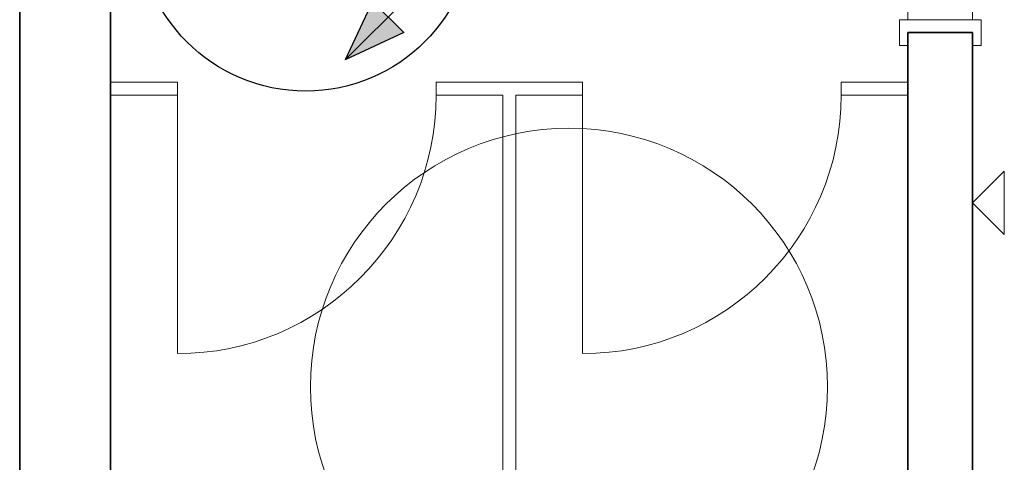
# Model space of a CAD drawing. Extents: x -68 to 602, y -144 to 450.
# Tile 11 of 19: x -6 to 40, y -35 to -15. Entities that reach past the tile are written whole.
import ezdxf
from ezdxf.lldxf.tags import DXFTag

# ---------------------------------------------------------------- set-up
doc = ezdxf.new("R2010")
doc.units = 0
doc.layers.get('0').update_dxf_attribs({"lineweight": 35})
for name, color, linetype, lineweight in [('5_EG-BESTAND', 7, 'Continuous', 25), ('5_EG-NEU', 7, 'Continuous', 25), ('5_EG-TÜRSTEMPEL', 7, 'Continuous', 25), ('5_EG-WANDFLÄCHENMATERIAL', 7, 'Continuous', 25)]:
    doc.layers.add(name, color=color, linetype=linetype, lineweight=lineweight)
doc.layers.add('S_Schmutzwasser', color=7, linetype='Continuous', lineweight=25, true_color=0xcc3300)
tags = doc.linetypes.add('ALL_S17', pattern=[0.0005, 0, -0.0005]).pattern_tags.tags
tags[6:7] = [DXFTag(74, 4), DXFTag(75, 0), DXFTag(340, '0'), DXFTag(46, 1.0), DXFTag(50, 0.0), DXFTag(44, 0.0), DXFTag(45, 0.0)]
tags[4:5] = [DXFTag(74, 4), DXFTag(75, 0), DXFTag(340, '0'), DXFTag(46, 1.0), DXFTag(50, 0.0), DXFTag(44, 0.0), DXFTag(45, 0.0)]
tags = doc.linetypes.add('PUNKT2_S9', pattern=[0.0005, 0, -0.0005]).pattern_tags.tags
tags[6:7] = [DXFTag(74, 4), DXFTag(75, 0), DXFTag(340, '0'), DXFTag(46, 1.0), DXFTag(50, 0.0), DXFTag(44, 0.0), DXFTag(45, 0.0)]
tags[4:5] = [DXFTag(74, 4), DXFTag(75, 0), DXFTag(340, '0'), DXFTag(46, 1.0), DXFTag(50, 0.0), DXFTag(44, 0.0), DXFTag(45, 0.0)]

# ---------------------------------------------------------------- blocks, each defined once
blk = doc.blocks.new('Referenz-A07ALT401N', base_point=(-47.887, -112.445))
at = {"layer": '5_EG-BESTAND', "color": 0, "lineweight": 35}
for p, q in [((-6.067, 142.521), (-6.077, -58.128)), ((-1.856, 18.141), (-1.856, -52.123))]:
    blk.add_line(p, q, dxfattribs=at)
at = {"layer": '5_EG-BESTAND', "color": 0, "linetype": 'ALL_S17', "lineweight": 13, "ltscale": 0.13}
blk.add_circle((19.414, -31.663), 12, dxfattribs=at)
at = {"layer": '5_EG-NEU', "color": 0, "linetype": 'PUNKT2_S9', "lineweight": 13, "ltscale": 0.13}
for p, q in [((35.144, 1.875), (35.144, -14.625)), ((38.144, 1.875), (38.144, -14.625))]:
    blk.add_line(p, q, dxfattribs=at)
at = {"layer": '5_EG-NEU', "color": 0, "lineweight": 13}
for p, q in [((34.744, -15.825), (34.744, -14.625)), ((34.744, -14.625), (38.544, -14.625)), ((38.544, -14.625), (38.544, -15.825)), ((38.144, -15.225), (35.144, -15.225)), ((35.144, -15.225), (35.144, -15.825)), ((38.144, -15.825), (38.144, -15.225)), ((35.144, -15.825), (34.744, -15.825)), ((38.544, -15.825), (38.144, -15.825)), ((-1.856, -17.525), (1.244, -17.525)), ((1.244, -17.525), (1.244, -18.125)), ((13.244, -17.525), (13.244, -18.125)), ((13.244, -17.525), (20.044, -17.525)), ((20.044, -17.525), (20.044, -18.125)), ((32.044, -17.525), (32.044, -18.125)), ((32.044, -17.525), (35.144, -17.525)), ((-1.856, -18.125), (1.244, -18.125)), ((1.244, -18.125), (1.244, -30.125)), ((13.244, -18.125), (16.344, -18.125)), ((16.344, -18.125), (16.344, -48.353)), ((16.944, -18.125), (20.044, -18.125)), ((16.944, -18.125), (16.944, -48.36)), ((20.044, -18.125), (20.044, -30.125)), ((32.044, -18.125), (35.144, -18.125))]:
    blk.add_line(p, q, dxfattribs=at)
at = {"layer": '5_EG-NEU', "color": 0, "lineweight": 35}
for p, q in [((35.144, -15.225), (35.144, -52.591)), ((35.144, -15.225), (38.144, -15.225)), ((38.144, -15.225), (38.144, -52.62))]:
    blk.add_line(p, q, dxfattribs=at)
at = {"layer": '5_EG-NEU', "color": 0, "lineweight": 13}
for centre in [(1.244, -18.125), (20.044, -18.125)]:
    blk.add_ellipse(centre, major_axis=(0, -12), ratio=1, start_param=0, end_param=1.570796, dxfattribs=at)
at = {"layer": '5_EG-TÜRSTEMPEL', "color": 0, "lineweight": -2}
blk.add_circle((7.197, -10.139), 7.8, dxfattribs=at)
at = {"layer": '5_EG-WANDFLÄCHENMATERIAL', "color": 0, "lineweight": 18}
for p, q in [((38.144, -23.13), (39.615, -21.659)), ((39.615, -21.659), (39.615, -24.601)), ((38.144, -23.13), (39.615, -24.601))]:
    blk.add_line(p, q, dxfattribs=at)
blk = doc.blocks.new('Fallleitung Abwasser-A07ALT4A1N', base_point=(9.023, -16.492))
at = {"color": 0, "lineweight": -2}
for p, q in [((16.8, -8.715), (9.023, -16.492)), ((10.291, -13.773), (9.023, -16.492)), ((10.291, -13.773), (11.742, -15.224)), ((11.742, -15.224), (9.023, -16.492))]:
    blk.add_line(p, q, dxfattribs=at)
blk.add_circle((17.507, -8.008), 1, dxfattribs=at)
blk.add_solid([(11.742, -15.224), (9.023, -16.492), (10.291, -13.773)], dxfattribs=at)

msp = doc.modelspace()

# ---------------------------------------------------------------- block references
at = {"color": 251, "lineweight": 25, "ltscale": 0.25, "true_color": 0x585858}
msp.add_blockref('Referenz-A07ALT401N', (-47.887, -112.445), dxfattribs=at)
at = {"layer": 'S_Schmutzwasser', "ltscale": 0.25}
msp.add_blockref('Fallleitung Abwasser-A07ALT4A1N', (9.023, -16.492), dxfattribs=at)

doc.saveas('drawing.dxf')
